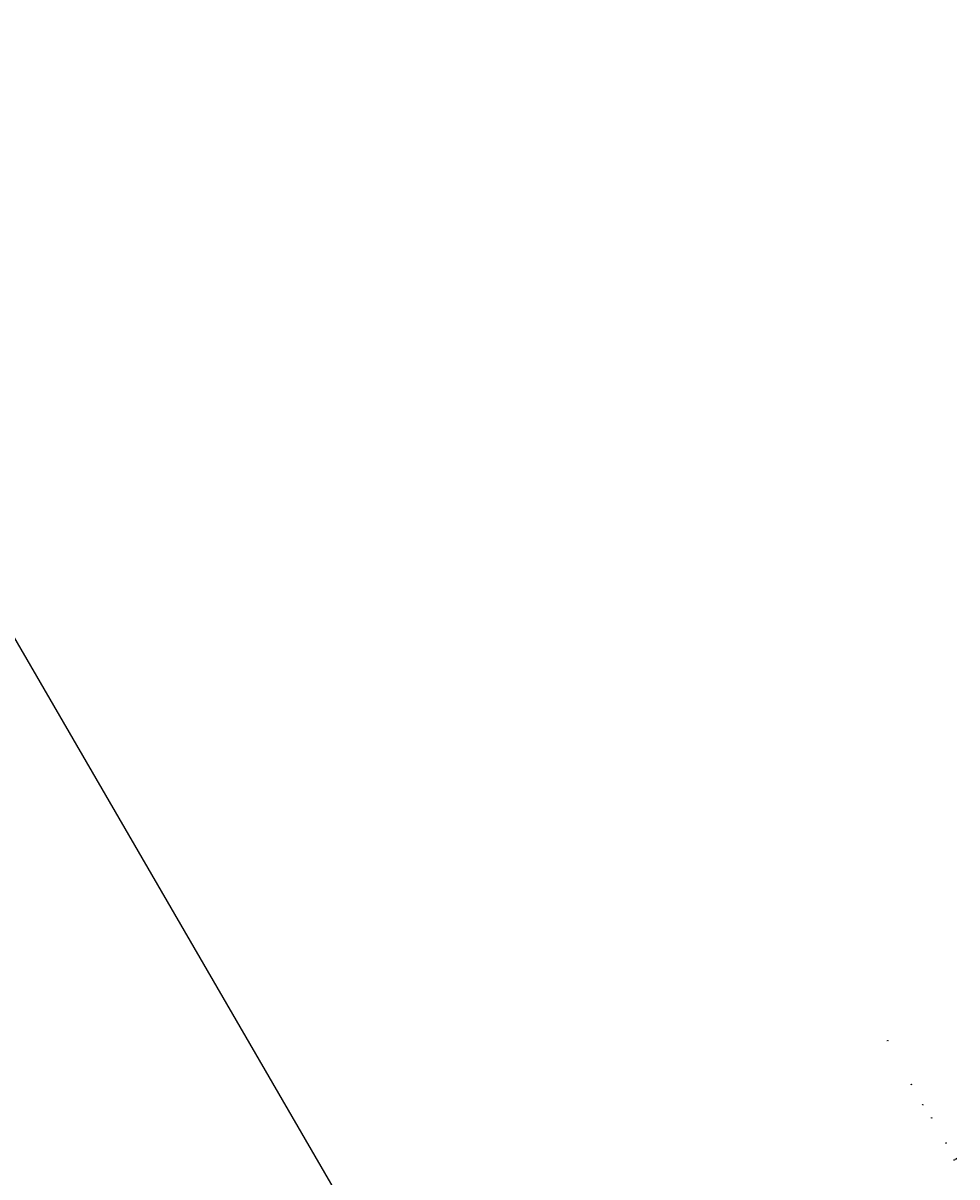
# Model space of a CAD drawing. Header units: metres. Extents: x 111691 to 117439, y 474133 to 478789.
# Tile 127 of 127: x 115012 to 116901, y 476456 to 478789. Entities that reach past the tile are written whole.
import ezdxf

# ---------------------------------------------------------------- set-up
doc = ezdxf.new("R2010")
doc.units = ezdxf.units.M
doc.layers.get('Defpoints').update_dxf_attribs({"lineweight": 25})
doc.layers.add('N-WE-VH-MAATVOERING-M', color=7, linetype='Continuous', lineweight=18)
doc.styles.add('NLCS-ISO-ANNOTATIEF-T25', font='NLCS-ISO.ttf', dxfattribs={"height": 2.5})
doc.dimstyles.new('NLCS-ANNOTATIEF-T25-SCHRAP_L2_H1', dxfattribs={"dimtxt": 2.5, "dimasz": 1.4, "dimexe": 2, "dimexo": 2, "dimgap": 0.7, "dimtad": 1, "dimzin": 0, "dimdsep": 46, "dimtxsty": 'NLCS-ISO-ANNOTATIEF-T25', "dimblk": 'OBLIQUE', "dimcen": 0, "dimdle": 2, "dimclrd": 256, "dimclre": 256, "dimclrt": 256, "dimadec": 1, "dimazin": 0, "dimtfac": 1, "dimtdec": 3, "dimtofl": 0, "dimtmove": 0, "dimatfit": 3, "dimldrblk": 'OBLIQUE', "dimfxl": 2, "dimfxlon": 1, "dimtfillclr": 256, "dimtolj": 1, "dimtzin": 0, "dimlwd": -1, "dimlwe": -1, "dimarcsym": 0})

# ---------------------------------------------------------------- blocks, each defined once
blk = doc.blocks.new('_Oblique')
at = {"color": 0, "linetype": 'ByBlock', "lineweight": -2}
blk.add_line((-0.5, -0.5), (0.5, 0.5), dxfattribs=at)
blk = doc.blocks.new('*D220')
at = {"layer": 'Defpoints', "color": 0, "transparency": 16777216}
for p in [(116760.9, 476732), (116761.1, 476732.1), (116761.5, 476731.4)]:
    blk.add_point(p, dxfattribs=at)
at = {"layer": 'N-WE-VH-MAATVOERING-M', "transparency": 16777216}
for p, q in [((116760.2, 476731.9), (116759, 476731.2)), ((116761.4, 476731.3), (116760.2, 476731.9)), ((116761.3, 476731.3), (116761, 476731.1)), ((116761.1, 476731.6), (116761.5, 476730.9)), ((116761.3, 476731.7), (116761.7, 476731)), ((116761.3, 476731.3), (116761.5, 476731.4)), ((116761.5, 476731.4), (116761.7, 476731.5))]:
    blk.add_line(p, q, dxfattribs=at)
at = {"layer": 'N-WE-VH-MAATVOERING-M', "transparency": 16777216, "xscale": 0.28, "yscale": 0.28, "zscale": 0.28}
for p, rotation in [((116761.3, 476731.3), 29.46543320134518), ((116761.5, 476731.4), 209.4654332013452)]:
    blk.add_blockref('_Oblique', p, dxfattribs=dict(at, rotation=rotation))
at = {"layer": 'N-WE-VH-MAATVOERING-M', "transparency": 16777216, "insert": (116759.4, 476731.9), "char_height": 0.5, "attachment_point": 5, "rotation": 29.4654, "style": 'NLCS-ISO-ANNOTATIEF-T25'}
blk.add_mtext('\\A1;0.22', dxfattribs=at)
blk = doc.blocks.new('*D222')
at = {"layer": 'Defpoints', "color": 0, "transparency": 16777216}
for p in [(116832.4, 476601.3), (116832.7, 476600.3), (116832.9, 476600.4)]:
    blk.add_point(p, dxfattribs=at)
at = {"layer": 'N-WE-VH-MAATVOERING-M', "transparency": 16777216}
for p, q in [((116831.2, 476601.9), (116830, 476601.2)), ((116832.3, 476601.2), (116831.2, 476601.9)), ((116832.4, 476600.8), (116832, 476601.5)), ((116832.2, 476601.2), (116832, 476601.1)), ((116832.6, 476601), (116832.2, 476601.7)), ((116832.2, 476601.2), (116832.4, 476601.3)), ((116832.4, 476601.3), (116832.7, 476601.4))]:
    blk.add_line(p, q, dxfattribs=at)
at = {"layer": 'N-WE-VH-MAATVOERING-M', "transparency": 16777216, "xscale": 0.28, "yscale": 0.28, "zscale": 0.28}
for p, rotation in [((116832.2, 476601.2), 29.59067751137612), ((116832.4, 476601.3), 209.5906775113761)]:
    blk.add_blockref('_Oblique', p, dxfattribs=dict(at, rotation=rotation))
at = {"layer": 'N-WE-VH-MAATVOERING-M', "transparency": 16777216, "insert": (116830.4, 476601.9), "char_height": 0.5, "attachment_point": 5, "rotation": 29.5907, "style": 'NLCS-ISO-ANNOTATIEF-T25'}
blk.add_mtext('\\A1;0.22', dxfattribs=at)
blk = doc.blocks.new('*D229')
at = {"layer": 'Defpoints', "color": 0, "transparency": 16777216}
for p in [(116850.2, 476575), (116850.5, 476574.1), (116850.7, 476574.2)]:
    blk.add_point(p, dxfattribs=at)
at = {"layer": 'N-WE-VH-MAATVOERING-M', "transparency": 16777216}
for p, q in [((116849, 476575.5), (116847.8, 476574.9)), ((116850.1, 476574.9), (116849, 476575.5)), ((116850.2, 476574.5), (116849.8, 476575.2)), ((116850, 476574.9), (116849.8, 476574.8)), ((116850.4, 476574.7), (116850, 476575.3)), ((116850, 476574.9), (116850.2, 476575)), ((116850.2, 476575), (116850.5, 476575.1))]:
    blk.add_line(p, q, dxfattribs=at)
at = {"layer": 'N-WE-VH-MAATVOERING-M', "transparency": 16777216, "xscale": 0.28, "yscale": 0.28, "zscale": 0.28}
for p, rotation in [((116850, 476574.9), 29.59067751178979), ((116850.2, 476575), 209.5906775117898)]:
    blk.add_blockref('_Oblique', p, dxfattribs=dict(at, rotation=rotation))
at = {"layer": 'N-WE-VH-MAATVOERING-M', "transparency": 16777216, "insert": (116848.2, 476575.5), "char_height": 0.5, "attachment_point": 5, "rotation": 29.5907, "style": 'NLCS-ISO-ANNOTATIEF-T25'}
blk.add_mtext('\\A1;0.22', dxfattribs=at)
blk = doc.blocks.new('*D235')
at = {"layer": 'Defpoints', "color": 0, "transparency": 16777216}
for p in [(116879, 476524.2), (116879.8, 476522.4), (116880, 476522.5)]:
    blk.add_point(p, dxfattribs=at)
at = {"layer": 'N-WE-VH-MAATVOERING-M', "transparency": 16777216}
for p, q in [((116877.8, 476524.7), (116876.6, 476524)), ((116878.9, 476524.2), (116877.8, 476524.7)), ((116879, 476523.8), (116878.6, 476524.5)), ((116878.8, 476524.1), (116878.6, 476524)), ((116879.2, 476523.9), (116878.8, 476524.6)), ((116878.8, 476524.1), (116879, 476524.2)), ((116879, 476524.2), (116879.2, 476524.4))]:
    blk.add_line(p, q, dxfattribs=at)
at = {"layer": 'N-WE-VH-MAATVOERING-M', "transparency": 16777216, "xscale": 0.28, "yscale": 0.28, "zscale": 0.28}
for p, rotation in [((116878.8, 476524.1), 29.50844829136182), ((116879, 476524.2), 209.5084482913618)]:
    blk.add_blockref('_Oblique', p, dxfattribs=dict(at, rotation=rotation))
at = {"layer": 'N-WE-VH-MAATVOERING-M', "transparency": 16777216, "insert": (116877, 476524.7), "char_height": 0.5, "attachment_point": 5, "rotation": 29.5084, "style": 'NLCS-ISO-ANNOTATIEF-T25'}
blk.add_mtext('\\A1;0.22', dxfattribs=at)
blk = doc.blocks.new('*D238')
at = {"layer": 'Defpoints', "color": 0, "transparency": 16777216}
for p in [(116895.7, 476489.7), (116895.7, 476489.2), (116895.9, 476489.3)]:
    blk.add_point(p, dxfattribs=at)
at = {"layer": 'N-WE-VH-MAATVOERING-M', "transparency": 16777216}
for p, q in [((116894.3, 476490), (116893.1, 476489.4)), ((116895.6, 476489.6), (116894.3, 476490)), ((116895.5, 476489.6), (116895.2, 476489.4)), ((116895.5, 476489.5), (116895.3, 476489.9)), ((116895.7, 476489.6), (116895.5, 476490)), ((116895.5, 476489.6), (116895.7, 476489.7)), ((116895.7, 476489.7), (116895.9, 476489.8))]:
    blk.add_line(p, q, dxfattribs=at)
at = {"layer": 'N-WE-VH-MAATVOERING-M', "transparency": 16777216, "xscale": 0.28, "yscale": 0.28, "zscale": 0.28}
for p, rotation in [((116895.5, 476489.6), 29.50844830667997), ((116895.7, 476489.7), 209.5084483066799)]:
    blk.add_blockref('_Oblique', p, dxfattribs=dict(at, rotation=rotation))
at = {"layer": 'N-WE-VH-MAATVOERING-M', "transparency": 16777216, "insert": (116893.5, 476490), "char_height": 0.5, "attachment_point": 5, "rotation": 29.5084, "style": 'NLCS-ISO-ANNOTATIEF-T25'}
blk.add_mtext('\\A1;0.22', dxfattribs=at)
blk = doc.blocks.new('*D240')
at = {"layer": 'Defpoints', "color": 0, "transparency": 16777216}
for p in [(116896.8, 476490.3), (116896.9, 476489.8), (116897, 476489.9)]:
    blk.add_point(p, dxfattribs=at)
at = {"layer": 'N-WE-VH-MAATVOERING-M', "transparency": 16777216}
for p, q in [((116896.7, 476490.2), (116896.4, 476490.6)), ((116896.6, 476490.2), (116896.4, 476490.1)), ((116896.6, 476491.4), (116897.8, 476492)), ((116896.7, 476490.3), (116896.6, 476491.4)), ((116896.8, 476490.3), (116896.6, 476490.7)), ((116896.6, 476490.2), (116896.8, 476490.3)), ((116896.8, 476490.3), (116897.1, 476490.5))]:
    blk.add_line(p, q, dxfattribs=at)
at = {"layer": 'N-WE-VH-MAATVOERING-M', "transparency": 16777216, "xscale": 0.28, "yscale": 0.28, "zscale": 0.28}
for p, rotation in [((116896.6, 476490.2), 29.817230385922), ((116896.8, 476490.3), 209.817230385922)]:
    blk.add_blockref('_Oblique', p, dxfattribs=dict(at, rotation=rotation))
at = {"layer": 'N-WE-VH-MAATVOERING-M', "transparency": 16777216, "insert": (116897, 476492), "char_height": 0.5, "attachment_point": 5, "rotation": 29.8172, "style": 'NLCS-ISO-ANNOTATIEF-T25'}
blk.add_mtext('\\A1;0.20', dxfattribs=at)
blk = doc.blocks.new('*D242')
at = {"layer": 'Defpoints', "color": 0, "transparency": 16777216}
for p in [(116899.6, 476491.9), (116899.6, 476491.4), (116899.8, 476491.5)]:
    blk.add_point(p, dxfattribs=at)
at = {"layer": 'N-WE-VH-MAATVOERING-M', "transparency": 16777216}
for p, q in [((116899.4, 476491.8), (116899.2, 476492.2)), ((116899.4, 476491.8), (116899.2, 476491.7)), ((116899.3, 476492.9), (116900.5, 476493.6)), ((116899.5, 476491.9), (116899.3, 476492.9)), ((116899.6, 476491.9), (116899.4, 476492.3)), ((116899.4, 476491.8), (116899.6, 476491.9)), ((116899.6, 476491.9), (116899.8, 476492))]:
    blk.add_line(p, q, dxfattribs=at)
at = {"layer": 'N-WE-VH-MAATVOERING-M', "transparency": 16777216, "xscale": 0.28, "yscale": 0.28, "zscale": 0.28}
for p, rotation in [((116899.4, 476491.8), 29.81723043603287), ((116899.6, 476491.9), 209.8172304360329)]:
    blk.add_blockref('_Oblique', p, dxfattribs=dict(at, rotation=rotation))
at = {"layer": 'N-WE-VH-MAATVOERING-M', "transparency": 16777216, "insert": (116899.7, 476493.6), "char_height": 0.5, "attachment_point": 5, "rotation": 29.8172, "style": 'NLCS-ISO-ANNOTATIEF-T25'}
blk.add_mtext('\\A1;0.20', dxfattribs=at)
blk = doc.blocks.new('*D245')
at = {"layer": 'Defpoints', "color": 0, "transparency": 16777216}
for p in [(116809.1, 476642.4), (116809.4, 476641.4), (116809.6, 476641.5)]:
    blk.add_point(p, dxfattribs=at)
at = {"layer": 'N-WE-VH-MAATVOERING-M', "transparency": 16777216}
for p, q in [((116807.8, 476643), (116806.6, 476642.3)), ((116809, 476642.4), (116807.8, 476643)), ((116808.9, 476642.3), (116808.6, 476642.2)), ((116809.1, 476642), (116808.7, 476642.6)), ((116809.3, 476642.1), (116808.9, 476642.8)), ((116808.9, 476642.3), (116809.1, 476642.4)), ((116809.1, 476642.4), (116809.3, 476642.5))]:
    blk.add_line(p, q, dxfattribs=at)
at = {"layer": 'N-WE-VH-MAATVOERING-M', "transparency": 16777216, "xscale": 0.28, "yscale": 0.28, "zscale": 0.28}
for p, rotation in [((116808.9, 476642.3), 29.59067749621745), ((116809.1, 476642.4), 209.5906774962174)]:
    blk.add_blockref('_Oblique', p, dxfattribs=dict(at, rotation=rotation))
at = {"layer": 'N-WE-VH-MAATVOERING-M', "transparency": 16777216, "insert": (116807, 476643), "char_height": 0.5, "attachment_point": 5, "rotation": 29.5907, "style": 'NLCS-ISO-ANNOTATIEF-T25'}
blk.add_mtext('\\A1;0.22', dxfattribs=at)

msp = doc.modelspace()

# ---------------------------------------------------------------- linework, layer by layer
at = {"layer": 'Defpoints', "color": 4}
msp.add_lwpolyline([(116415.119, 475097.133), (114274.094, 478788.845), (112611.521, 477824.629), (114752.546, 474132.916)], close=True, dxfattribs=at)

# ---------------------------------------------------------------- dimensions: what is measured, and where the dimension line sits
at = {"layer": 'N-WE-VH-MAATVOERING-M'}
for base, p1, p2, angle, picture, middle in [((116761.465, 476731.394), (116760.888, 476731.968), (116761.08, 476732.077), 29.465433, '*D220', (116760.117, 476731.847)), ((116809.071, 476642.411), (116809.37, 476641.439), (116809.561, 476641.548), 29.590678, '*D245', (116807.69, 476642.954)), ((116832.414, 476601.304), (116832.713, 476600.332), (116832.904, 476600.441), 29.590678, '*D222', (116831.034, 476601.847)), ((116850.227, 476574.999), (116850.473, 476574.12), (116850.664, 476574.229), 29.590678, '*D229', (116848.83, 476575.472)), ((116878.995, 476524.225), (116879.789, 476522.376), (116879.98, 476522.484), 29.508448, '*D235', (116877.647, 476524.658)), ((116895.677, 476489.675), (116895.717, 476489.157), (116895.909, 476489.265), 29.508448, '*D238', (116894.157, 476489.969)), ((116896.809, 476490.316), (116896.866, 476489.814), (116897.04, 476489.913), 29.81723, '*D240', (116896.74, 476491.431)), ((116899.585, 476491.908), (116899.643, 476491.405), (116899.816, 476491.504), 29.81723, '*D242', (116899.433, 476492.974))]:
    dim = msp.add_linear_dim(base=base, p1=p1, p2=p2, angle=angle, dimstyle='NLCS-ANNOTATIEF-T25-SCHRAP_L2_H1', override={"dimtmove": 1}, dxfattribs=at)
    dim.commit()
    dim.dimension.update_dxf_attribs({"geometry": picture, "text_midpoint": middle, "dimtype": 161})

doc.saveas('drawing.dxf')
